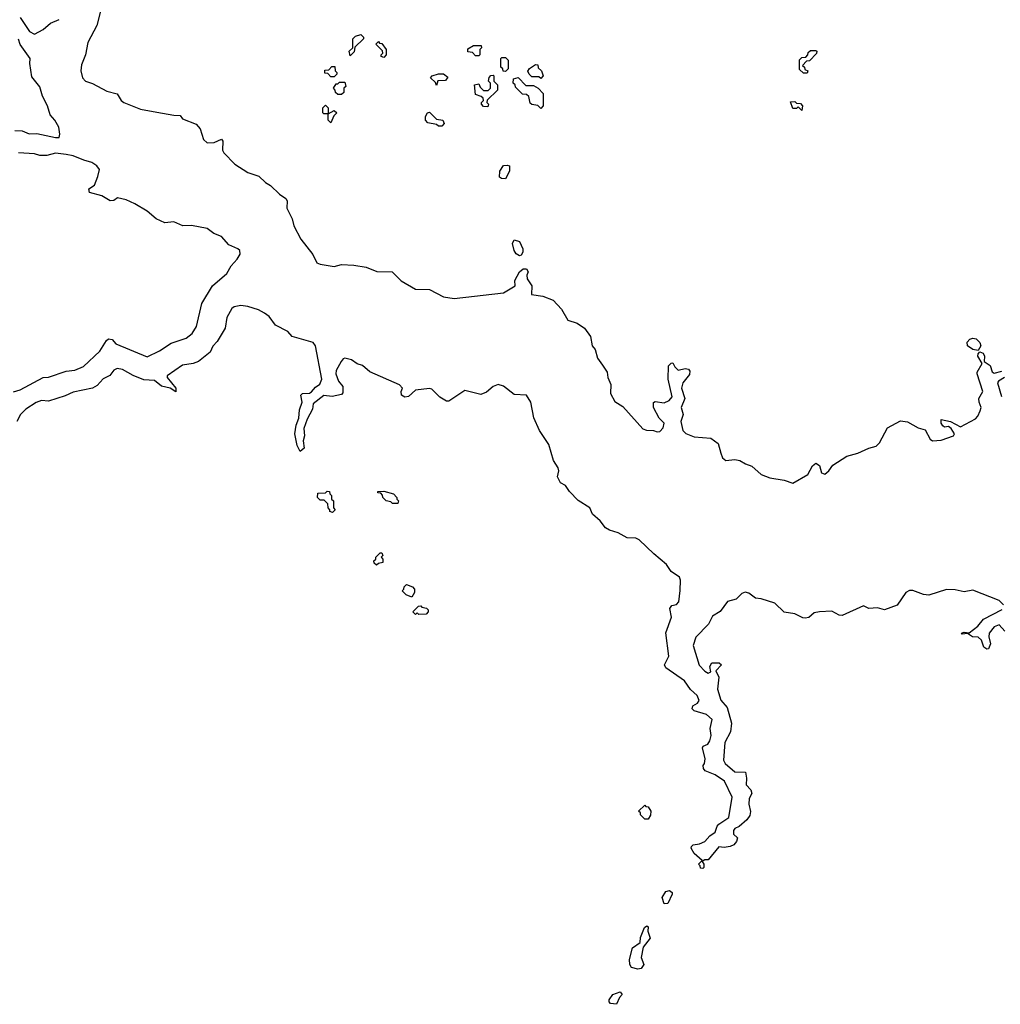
# Model space of a CAD drawing. Extents: x 2535812 to 2752880, y 540738 to 728399.
# Tile 171 of 213: x 2686092 to 2691651, y 659010 to 664594. Entities that reach past the tile are written whole.
import ezdxf

# ---------------------------------------------------------------- set-up
doc = ezdxf.new("R2010")
doc.units = 0

msp = doc.modelspace()

# ---------------------------------------------------------------- linework, layer by layer
at = {"layer": '0CON20XD'}
for points in [[(2686555.6, 664665), (2686529.6, 664560.4), (2686477.5, 664465), (2686465.5, 664395), (2686441.7, 664338.3), (2686437.9, 664305), (2686448.5, 664265), (2686464.7, 664244.7), (2686505, 664231.5), (2686585, 664188.5), (2686644.4, 664174.4), (2686667.5, 664135), (2686681.2, 664125), (2686776.4, 664086.4), (2686869.7, 664069.7), (2686965, 664051.9), (2687001.7, 664051.7), (2687015, 664032), (2687091.5, 664001.5), (2687114.4, 663975), (2687134.4, 663915), (2687155, 663895.7), (2687195, 663898.1), (2687235, 663916.2), (2687242.5, 663905), (2687241.8, 663855), (2687248.8, 663838.8), (2687310.8, 663775), (2687385, 663726.9), (2687447.2, 663707.2), (2687485, 663670), (2687513.8, 663653.8), (2687565, 663604.4), (2687600.7, 663580.7), (2687607, 663567), (2687606.9, 663525), (2687635.4, 663465.4), (2687646.5, 663425), (2687685, 663350), (2687752.7, 663262.7), (2687776.2, 663215), (2687795, 663206.9), (2687875, 663194.4), (2687915, 663205.6), (2687985, 663202.2), (2688055, 663190), (2688116.4, 663166.4), (2688203.6, 663163.6), (2688255, 663112.9), (2688335, 663065.7), (2688415, 663064.4), (2688495, 663021.5), (2688555, 663012.2), (2688835, 663044.3), (2688901.2, 663085), (2688899.2, 663115), (2688925.5, 663164.5), (2688945, 663180.8), (2688965, 663182), (2688974.2, 663165), (2688966.9, 663145), (2688968.1, 663125), (2688995.6, 663085), (2688992.5, 663035), (2689056.8, 663026.8), (2689115, 663002.9), (2689162.2, 662952.2), (2689199.8, 662889.8), (2689252.2, 662872.2), (2689293.8, 662843.8), (2689327.2, 662797.2), (2689337.1, 662745), (2689354.5, 662724.5), (2689367.1, 662675), (2689396, 662635), (2689422.5, 662595), (2689425.7, 662565), (2689443.3, 662525), (2689440, 662475), (2689465, 662429.2), (2689510.7, 662400.7), (2689625, 662272.9), (2689645, 662265.7), (2689685, 662264.4), (2689705, 662255.8), (2689720.9, 662259.1), (2689740.2, 662279.8), (2689745.6, 662305), (2689717.5, 662335), (2689684.6, 662394.6), (2689685, 662422.5), (2689695, 662428.8), (2689745, 662421.1), (2689773.8, 662435), (2689790.8, 662455), (2689768, 662555), (2689769.7, 662630.3), (2689785, 662646.7), (2689795, 662647.5), (2689805.8, 662625), (2689825, 662605.8), (2689864.1, 662615.9), (2689882.9, 662612.9), (2689890.8, 662600.8), (2689888.3, 662581.7), (2689850.6, 662535), (2689843.5, 662505), (2689861.4, 662445), (2689841.9, 662395), (2689851.9, 662355), (2689840.5, 662315), (2689851.4, 662265), (2689867.6, 662247.6), (2689915, 662228.1), (2690010.4, 662220.4), (2690050.3, 662190.3), (2690066.4, 662136.4), (2690075, 662110), (2690095, 662094.4), (2690145, 662100), (2690175, 662094.4), (2690205.5, 662075.5), (2690242.5, 662062.5), (2690295, 662015.6), (2690345, 661995.6), (2690425, 661982.5), (2690475, 661965.7), (2690560, 662015), (2690586.7, 662063.3), (2690605, 662078.8), (2690625, 662066.7), (2690636.2, 662025), (2690655, 662017.5), (2690679.2, 662035), (2690701.7, 662068.3), (2690780.4, 662119.6), (2690843.3, 662135), (2690905, 662164.2), (2690946.2, 662175), (2690965, 662193.8), (2691011.1, 662278.9), (2691085, 662318.8), (2691125, 662314.3), (2691185, 662278.8), (2691225, 662268.8), (2691252.5, 662215), (2691265.8, 662205.8), (2691315, 662210), (2691385.5, 662234.5), (2691391.2, 662245), (2691371.2, 662275), (2691356.4, 662286.4), (2691335, 662284), (2691325, 662290), (2691316.2, 662305), (2691315, 662326.7), (2691367.5, 662315), (2691425, 662285.7), (2691509.1, 662330.9), (2691523.8, 662345), (2691535.7, 662375), (2691542, 662395), (2691530, 662425), (2691529.2, 662445), (2691550.8, 662485), (2691520, 662585), (2691520, 662595), (2691547.5, 662645), (2691524, 662685), (2691525, 662700), (2691535, 662710), (2691553.3, 662703.3), (2691561.2, 662685), (2691560, 662655), (2691592.5, 662632.5), (2691605, 662596.7), (2691615, 662590), (2691660, 662600)], [(2686095, 664606.7), (2686147.6, 664527.6), (2686175, 664511.4), (2686225, 664538), (2686265.7, 664574.3), (2686315, 664596)], [(2686065, 663965.6), (2686105, 663964.3), (2686145, 663946), (2686188.8, 663948.8), (2686295, 663925.7), (2686315, 663926.7), (2686319.4, 663945), (2686314.4, 663985), (2686291.4, 664025), (2686264.5, 664054.5), (2686249.4, 664105), (2686220.3, 664160.3), (2686205, 664213.3), (2686160.6, 664270.6), (2686149.2, 664345), (2686151.4, 664375), (2686094.2, 664454.2), (2686084.4, 664484.4)], [(2687965, 664390), (2687960, 664415), (2687980, 664435), (2687980, 664485), (2687995, 664500), (2688025, 664510), (2688040, 664495), (2688040, 664485), (2687991.7, 664438.3), (2687988.3, 664411.7), (2687965, 664390)], [(2688155, 664380), (2688140, 664385), (2688140, 664395), (2688150, 664405), (2688148.3, 664418.3), (2688110, 664455), (2688125, 664470), (2688131.7, 664461.7), (2688145, 664460), (2688170, 664425), (2688170, 664395), (2688155, 664380)], [(2688695, 664390), (2688675, 664390), (2688658.3, 664408.3), (2688631.7, 664411.7), (2688631.7, 664428.3), (2688665, 664447.5), (2688707, 664447), (2688710, 664435), (2688700, 664425), (2688700, 664395), (2688695, 664390)], [(2690555, 664290), (2690535, 664290), (2690511.7, 664311.7), (2690513, 664367), (2690525, 664380), (2690548.3, 664381.7), (2690560, 664395), (2690561.7, 664408.3), (2690575, 664420), (2690605, 664420), (2690610, 664415), (2690608.3, 664401.7), (2690568.3, 664361.7), (2690551.7, 664358.3), (2690530, 664335), (2690540, 664325), (2690541.7, 664311.7), (2690560, 664305), (2690555, 664290)], [(2688845, 664300), (2688831.7, 664301.7), (2688830, 664315), (2688820, 664325), (2688820, 664375), (2688825, 664380), (2688845, 664380), (2688860, 664365), (2688860, 664315), (2688845, 664300)], [(2687875, 664270), (2687855, 664270), (2687838.3, 664288.3), (2687821.7, 664291.7), (2687821.7, 664308.3), (2687845, 664310), (2687861.7, 664328.3), (2687878.3, 664328.3), (2687880, 664305), (2687890, 664295), (2687890, 664285), (2687875, 664270)], [(2689045, 664260), (2689035, 664270), (2688995, 664270), (2688980, 664285), (2688973, 664303), (2688981.7, 664318.3), (2689015, 664340), (2689028.3, 664338.3), (2689031.7, 664321.7), (2689050, 664305), (2689060, 664275), (2689045, 664260)], [(2687915, 664170), (2687895, 664170), (2687881.7, 664181.7), (2687880, 664195), (2687870, 664205), (2687885, 664230), (2687895, 664230), (2687905, 664240), (2687935, 664240), (2687940, 664215), (2687930, 664205), (2687928.3, 664181.7), (2687915, 664170)], [(2688455, 664220), (2688448.3, 664238.3), (2688420, 664265), (2688430, 664275), (2688465, 664287.5), (2688495, 664287.5), (2688518.3, 664268.3), (2688505, 664250), (2688461.7, 664248.3), (2688455, 664220)], [(2688745, 664100), (2688721.7, 664101.7), (2688710, 664115), (2688710, 664125), (2688720, 664135), (2688718.3, 664148.3), (2688708.3, 664158.3), (2688675, 664170), (2688670, 664225), (2688695, 664230), (2688701.7, 664211.7), (2688721.7, 664191.7), (2688748.3, 664191.7), (2688760, 664205), (2688760, 664235), (2688750, 664245), (2688753, 664267), (2688761.7, 664278.3), (2688775, 664280), (2688780, 664275), (2688780, 664245), (2688800, 664225), (2688800, 664195), (2688741.7, 664138.3), (2688740, 664125), (2688750, 664115), (2688745, 664100)], [(2689045, 664090), (2689028.3, 664108.3), (2688995, 664112.5), (2688985, 664120), (2688978.3, 664158.3), (2688965, 664170), (2688941.7, 664171.7), (2688901.7, 664211.7), (2688900, 664225), (2688890, 664235), (2688891.7, 664258.3), (2688917, 664267), (2688961.7, 664221.7), (2689005, 664220), (2689030, 664205), (2689060, 664175), (2689060, 664105), (2689045, 664090)], [(2690525, 664080), (2690505, 664100), (2690495, 664090), (2690475, 664090), (2690461.7, 664128.3), (2690485, 664130), (2690495, 664120), (2690518.3, 664118.3), (2690530, 664105), (2690525, 664080)], [(2687855, 664010), (2687840, 664025), (2687840, 664060), (2687815, 664060), (2687810, 664065), (2687810, 664095), (2687825, 664110), (2687840, 664095), (2687840, 664060), (2687875, 664080), (2687890, 664065), (2687871.7, 664048.3), (2687855, 664010)], [(2688485, 663990), (2688465, 663990), (2688455, 664000), (2688405, 664010), (2688392.5, 664025), (2688392.5, 664045), (2688403.6, 664066.4), (2688415, 664070), (2688455, 664030), (2688490, 664025), (2688497.5, 664005), (2688485, 663990)], [(2686057.1, 662482.9), (2686095, 662494.2), (2686224.2, 662565.8), (2686255, 662566), (2686355, 662600), (2686405, 662605.8), (2686452.4, 662627.6), (2686546, 662715), (2686583.3, 662775), (2686595, 662783.8), (2686615, 662780), (2686636.7, 662755), (2686815, 662682.5), (2686885, 662715.8), (2686951.1, 662758.9), (2687035, 662788.1), (2687070, 662815), (2687094.3, 662855), (2687124.5, 662985.5), (2687184.3, 663085), (2687265.3, 663154.7), (2687290.9, 663199.1), (2687325, 663236), (2687340.6, 663265), (2687339.2, 663285), (2687328.8, 663295), (2687276.9, 663316.9), (2687235, 663364.2), (2687192.5, 663382.5), (2687155, 663410.8), (2687065, 663426.9), (2687015.6, 663425.6), (2686965, 663448.1), (2686915, 663442), (2686865, 663465.7), (2686815, 663508.1), (2686745, 663550.6), (2686695, 663571.9), (2686646.1, 663583.9), (2686625, 663568), (2686605, 663566.9), (2686556.7, 663595), (2686487.5, 663615), (2686484, 663635), (2686515, 663656.2), (2686534.4, 663705), (2686544, 663745), (2686529.2, 663765), (2686500, 663785), (2686455, 663796.9), (2686395, 663822.7), (2686355, 663830.5), (2686295, 663836.9), (2686245.7, 663824.3), (2686205.9, 663824.1), (2686176.1, 663833.9), (2686085, 663840)], [(2688845, 663692.5), (2688823, 663693), (2688811.7, 663701.7), (2688813.3, 663735), (2688833.6, 663766.4), (2688855, 663770), (2688867.5, 663765), (2688867.5, 663735), (2688845, 663692.5)], [(2688925, 663254), (2688905.7, 663265.7), (2688894.2, 663285), (2688886.2, 663325), (2688895, 663346.2), (2688925.7, 663335.7), (2688944.2, 663295), (2688944.3, 663275), (2688935, 663258.8), (2688925, 663254)], [(2691668.6, 661275), (2691645, 661300), (2691495, 661359.1), (2691445, 661349.4), (2691395, 661361.1), (2691345, 661361.9), (2691245, 661330.6), (2691214.6, 661334.6), (2691155, 661357.5), (2691135, 661357.5), (2691115, 661345.8), (2691065.5, 661274.5), (2690995, 661247.1), (2690955, 661258.6), (2690905, 661254.3), (2690875, 661269.4), (2690755, 661214.2), (2690736.5, 661216.5), (2690695, 661238.9), (2690625, 661235.5), (2690595, 661229.4), (2690565.4, 661204.6), (2690545, 661200), (2690531.1, 661201.1), (2690485, 661224.4), (2690424.6, 661234.6), (2690372, 661285), (2690295, 661310.5), (2690263.4, 661313.4), (2690225, 661341.1), (2690205, 661346.5), (2690185, 661340.6), (2690152.7, 661307.3), (2690105, 661294.3), (2690062.4, 661237.6), (2690019.1, 661210.9), (2689995.8, 661165), (2689925, 661092), (2689908.9, 661045), (2689944, 660934), (2689975, 660899.2), (2689995, 660888.8), (2690010, 660895), (2690004, 660925), (2690015, 660946), (2690056.1, 660946.1), (2690070, 660935), (2690038.3, 660901.7), (2690055.7, 660865), (2690046.8, 660796.8), (2690065.8, 660735), (2690103.1, 660693.1), (2690125.9, 660604.1), (2690122, 660555), (2690088.6, 660495), (2690081.4, 660395), (2690090, 660375), (2690145, 660328), (2690206.7, 660326.7), (2690212.3, 660292.3), (2690210, 660255), (2690235.8, 660225.8), (2690242, 660205), (2690227.5, 660177.5), (2690226, 660145), (2690234.3, 660104.3), (2690230, 660080), (2690213.1, 660056.9), (2690170.7, 660019.3), (2690145, 660007.5), (2690137.5, 659995), (2690137.5, 659975), (2690160, 659955), (2690156.1, 659933.9), (2690140, 659915), (2690120, 659905), (2690085, 659898.8), (2690055, 659903.3), (2689995, 659830), (2689975, 659830), (2689960, 659820), (2689970, 659805), (2689970, 659785), (2689965, 659780), (2689951.7, 659781.7), (2689950, 659795), (2689940, 659805), (2689960, 659825), (2689915.7, 659865.7), (2689898.8, 659895), (2689900, 659905), (2689910, 659915), (2689945, 659920), (2689975, 659933.3), (2690004, 659965), (2690034.2, 659985.8), (2690045, 660020), (2690055, 660032.5), (2690111.4, 660068.6), (2690130.5, 660185), (2690088, 660275), (2690035, 660310.8), (2689977.5, 660335), (2689968.3, 660348.3), (2689966.2, 660365), (2689973.9, 660376.1), (2689977.7, 660402.3), (2689962.5, 660465), (2689966.7, 660473.3), (2689993.3, 660485), (2690003.8, 660505), (2690010.8, 660535), (2690005.7, 660575), (2690017.5, 660625), (2689985, 660654), (2689915, 660674), (2689903.3, 660685), (2689906.7, 660703.3), (2689935, 660718.8), (2689943.6, 660733.6), (2689931.3, 660761.3), (2689894.6, 660794.6), (2689860, 660845), (2689755, 660918.8), (2689746.2, 660935), (2689772.5, 660985), (2689753.8, 661116.2), (2689787.5, 661205), (2689777.1, 661255), (2689788.1, 661271.9), (2689815, 661277.5), (2689827.4, 661292.6), (2689836.6, 661356.6), (2689837.8, 661415), (2689832.8, 661432.8), (2689784.5, 661464.5), (2689757.5, 661505), (2689685.7, 661565), (2689604, 661645), (2689585, 661654.4), (2689535, 661655.6), (2689485, 661684.4), (2689435, 661699.5), (2689412.9, 661712.9), (2689381.4, 661751.4), (2689339.1, 661789.1), (2689322.9, 661825), (2689257.9, 661867.9), (2689207.9, 661917.9), (2689185, 661952), (2689156.6, 661966.6), (2689140.9, 662000.9), (2689148.6, 662035), (2689145, 662053.3), (2689116.9, 662095), (2689090.6, 662185), (2689037.8, 662265), (2689006.7, 662336.7), (2688989.4, 662425), (2688964.5, 662464.5), (2688895, 662468.1), (2688834, 662515), (2688805, 662524.4), (2688775, 662513.1), (2688738.6, 662481.4), (2688705, 662467.8), (2688615, 662490.6), (2688525, 662430.6), (2688511.3, 662431.3), (2688473.4, 662453.4), (2688427.8, 662497.8), (2688415, 662503.1), (2688335, 662493.3), (2688295, 662457.5), (2688275, 662452.5), (2688255.8, 662465), (2688254.3, 662485), (2688260.8, 662505), (2688245, 662522.5), (2688076.4, 662596.4), (2688035, 662633.1), (2688005, 662642.5), (2687973.3, 662665), (2687935, 662674.3), (2687925, 662670.8), (2687913.1, 662655), (2687885.7, 662605), (2687883.8, 662585), (2687899.4, 662545), (2687923.4, 662513.4), (2687922.9, 662477.1), (2687915, 662468.8), (2687863.4, 662456.6), (2687815, 662461.9), (2687756.2, 662415), (2687752, 662385), (2687722.1, 662327.9), (2687702.9, 662275), (2687707.1, 662235), (2687699.2, 662205), (2687703.8, 662165), (2687682.5, 662145), (2687665, 662180), (2687650.6, 662245), (2687658.1, 662295), (2687673.3, 662335), (2687678, 662382), (2687693.3, 662425), (2687685.8, 662465), (2687695.6, 662474.4), (2687735, 662475.7), (2687745, 662482.9), (2687769.2, 662510.8), (2687792.9, 662527.1), (2687804.4, 662555), (2687768.9, 662745), (2687755, 662762.9), (2687637.2, 662797.2), (2687612, 662825), (2687541.7, 662861.7), (2687505, 662910), (2687479.1, 662929.1), (2687445, 662949.4), (2687385, 662967.1), (2687345, 662972.5), (2687307.5, 662965), (2687295, 662955.8), (2687265.7, 662905), (2687256.2, 662845), (2687211.8, 662768.2), (2687187.4, 662742.6), (2687171.7, 662708.3), (2687104.5, 662655.5), (2687075, 662644.3), (2687015, 662634.3), (2686927.5, 662575), (2686927.5, 662565), (2686976.7, 662505), (2686977, 662483), (2686945, 662503.8), (2686895.5, 662515.5), (2686855, 662547.5), (2686795, 662550.8), (2686735, 662575.7), (2686675, 662610.8), (2686645, 662616.7), (2686625, 662605.8), (2686603.2, 662576.8), (2686565, 662556.9), (2686530.3, 662519.7), (2686505, 662504.3), (2686395, 662482.5), (2686349.4, 662460.6), (2686255, 662431.2), (2686215, 662434.3), (2686185, 662422.9)], [(2691525, 662717.5), (2691495, 662724.2), (2691464, 662745), (2691463.3, 662765), (2691477.5, 662782.5), (2691495, 662788.8), (2691514.2, 662784.2), (2691534.3, 662764.3), (2691541.2, 662745), (2691525, 662717.5)], [(2691673.8, 662565), (2691640, 662545), (2691634.2, 662535), (2691656.8, 662456.8)], [(2686185, 662422.9), (2686126, 662385), (2686095.8, 662355), (2686074.5, 662315.5)], [(2687865, 661800), (2687850, 661805), (2687850, 661815), (2687840, 661825), (2687838.3, 661848.3), (2687818.3, 661868.3), (2687795, 661870), (2687780, 661885), (2687781.7, 661908.3), (2687825, 661910), (2687835, 661920), (2687848.3, 661918.3), (2687850, 661905), (2687860, 661895), (2687860, 661875), (2687870, 661865), (2687870, 661825), (2687880, 661815), (2687865, 661800)], [(2688235, 661850), (2688205, 661850), (2688195, 661860), (2688170, 661865), (2688150, 661885), (2688148.3, 661898.3), (2688138.3, 661908.3), (2688121.7, 661911.7), (2688121.7, 661918.3), (2688155, 661920), (2688210, 661905), (2688230, 661885), (2688230, 661875), (2688240, 661865), (2688235, 661850)], [(2688115, 661500), (2688101.7, 661511.7), (2688100, 661525), (2688110, 661535), (2688110, 661545), (2688135, 661570), (2688145, 661570), (2688150, 661555), (2688140, 661545), (2688150, 661535), (2688150, 661515), (2688125, 661510), (2688115, 661500)], [(2688315, 661320), (2688283, 661333), (2688260, 661355), (2688270, 661365), (2688271.7, 661378.3), (2688285, 661390), (2688318.3, 661378.3), (2688330, 661365), (2688330, 661345), (2688315, 661320)], [(2688355, 661220), (2688345, 661230), (2688335, 661220), (2688320, 661235), (2688351.7, 661268.3), (2688365, 661270), (2688371.7, 661261.7), (2688397, 661257), (2688407, 661247), (2688407.5, 661235), (2688395, 661222.5), (2688355, 661220)], [(2691676.4, 661126.4), (2691645, 661161.4), (2691615, 661151.4), (2691586.9, 661115), (2691585.6, 661095), (2691595.7, 661055), (2691583.3, 661026.7), (2691575, 661023.8), (2691556.7, 661035), (2691543.8, 661075), (2691525, 661091.4), (2691492.5, 661095), (2691465, 661112.5), (2691435, 661110), (2691430, 661115), (2691445, 661120), (2691475, 661117.5), (2691523.8, 661155), (2691555.5, 661194.5), (2691660.3, 661249.7)], [(2689655, 660060), (2689635, 660060), (2689610, 660085), (2689610, 660095), (2689600, 660105), (2689635, 660140), (2689641.7, 660131.7), (2689655, 660130), (2689670, 660105), (2689667, 660083), (2689655, 660060)], [(2689745, 659580), (2689734.2, 659615), (2689755, 659650), (2689776.1, 659656.1), (2689790, 659645), (2689790, 659635), (2689765, 659582.5), (2689745, 659580)], [(2689595, 659208.6), (2689559.5, 659219.5), (2689551.2, 659235), (2689548.6, 659265), (2689565, 659331.2), (2689608.8, 659361.2), (2689611.3, 659388.7), (2689634, 659445), (2689646, 659456), (2689655, 659450), (2689653.3, 659425), (2689666, 659386), (2689625.7, 659334.3), (2689615.5, 659275), (2689630.6, 659235), (2689615, 659212.5), (2689595, 659208.6)], [(2689475, 659010), (2689440, 659015), (2689433.3, 659023.3), (2689434.2, 659035), (2689454, 659065), (2689495, 659080), (2689506.2, 659065), (2689491.7, 659048.3), (2689475, 659010)]]:
    msp.add_lwpolyline(points, dxfattribs=at)

doc.saveas('drawing.dxf')
